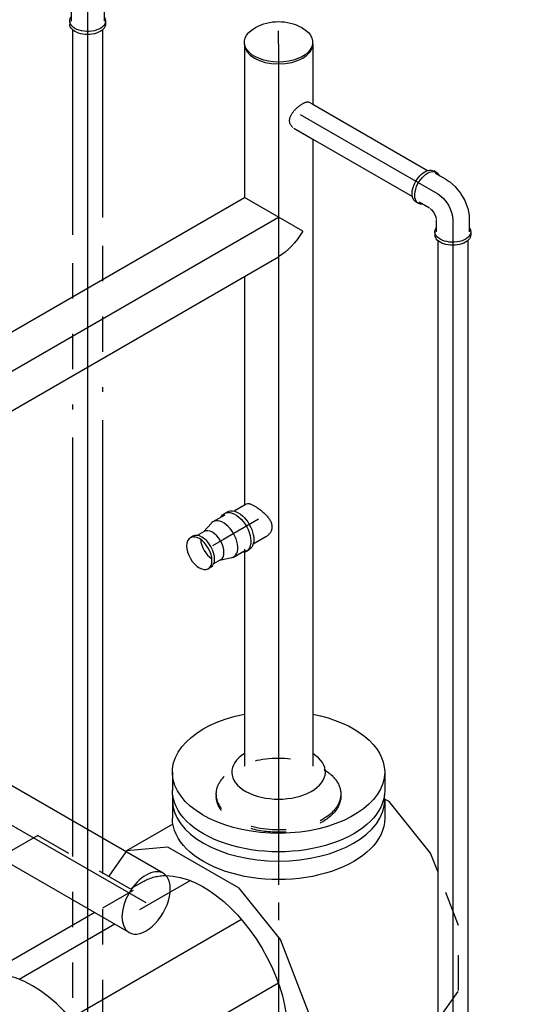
# Model space of a CAD drawing. Extents: x -156717 to 425753, y -51191 to 363295.
# Tile 102 of 256: x 56962 to 57314, y 134465 to 135161. Entities that reach past the tile are written whole.
import ezdxf
from ezdxf.enums import TextEntityAlignment as Align
from ezdxf.lldxf.tags import DXFTag

# ---------------------------------------------------------------- set-up
doc = ezdxf.new("R2010")
doc.units = 0
doc.header["$LTSCALE"] = 50
doc.linetypes.add('CENTER', pattern=[2, 1.25, -0.25, 0.25, -0.25])
doc.linetypes.add('STREEPJES', pattern=[0.1, 0.05, -0.05])
doc.layers.get('0').update_dxf_attribs({"linetype": 'CONTINUOUS'})
for name, color, linetype in [('WL561---_AANVOER_D', 20, 'CONTINUOUS'), ('WL561---_AANVOER_HARTLIJ', 8, 'CONTINUOUS'), ('WL561---_RETOUR_D', 21, 'CONTINUOUS'), ('WL561---_RETOUR_HARTLIJN', 8, 'CONTINUOUS')]:
    doc.layers.add(name, color=color, linetype=linetype)
doc.styles.add('BURO-025', font='ARIAL.TTF', dxfattribs={"height": 125})
tags = doc.linetypes.add('CENTER2', pattern=[28.575, 19.05, -3.175, 3.175, -3.175]).pattern_tags.tags
tags[10:11] = [DXFTag(74, 4), DXFTag(75, 0), DXFTag(340, '0'), DXFTag(46, 1.0), DXFTag(50, 0.0), DXFTag(44, 0.0), DXFTag(45, 0.0)]
tags[8:9] = [DXFTag(74, 4), DXFTag(75, 0), DXFTag(340, '0'), DXFTag(46, 1.0), DXFTag(50, 0.0), DXFTag(44, 0.0), DXFTag(45, 0.0)]
tags[6:7] = [DXFTag(74, 4), DXFTag(75, 0), DXFTag(340, '0'), DXFTag(46, 1.0), DXFTag(50, 0.0), DXFTag(44, 0.0), DXFTag(45, 0.0)]
tags[4:5] = [DXFTag(74, 4), DXFTag(75, 0), DXFTag(340, '0'), DXFTag(46, 1.0), DXFTag(50, 0.0), DXFTag(44, 0.0), DXFTag(45, 0.0)]

# ---------------------------------------------------------------- blocks, each defined once
blk = doc.blocks.new('*U1008')
at = {"color": 8, "linetype": 'STREEPJES', "ltscale": 10}
for p, q in [((22.25, 38.05, -2627.05), (65.62, 38.05, -2627.05)), ((98.29, 38.05, -2627.05), (170.52, 38.05, -2627.05)), ((251.12, 38.05, -2627.05), (280.5, 38.05, -2627.05)), ((54.35, -38.05, -2627.05), (126.58, -38.05, -2627.05)), ((207.18, -38.05, -2627.05), (279.44, -38.05, -2627.05))]:
    blk.add_line(p, q, dxfattribs=at)
at = {"color": 0, "ltscale": 10}
for p, q in [((65.62, 38.05, -2627.05), (78.29, 38.05, -2627.05)), ((190.52, 38.05, -2627.05), (251.12, 38.05, -2627.05)), ((280.5, 38.05, -2627.05), (380.25, 38.05, -2627.05)), ((21.68, -38.05, -2627.05), (34.35, -38.05, -2627.05)), ((146.58, -38.05, -2627.05), (207.18, -38.05, -2627.05)), ((279.44, -38.05, -2627.05), (380.25, -38.05, -2627.05))]:
    blk.add_line(p, q, dxfattribs=at)
at = {"color": 0, "ltscale": 10, "extrusion": (-4.90704e-17, 2.83308e-17, -1)}
blk.add_ellipse((380.25, 0, -2627.05), major_axis=(0, 38.05), ratio=0.57735, start_param=0, end_param=3.141593, dxfattribs=at)
at = {"color": 0, "ltscale": 10}
for points in [[(41.44, -3.42, -2627.05), (38.51, -7.26, -2627.05), (35.17, -10.99, -2627.05), (31.48, -14.55, -2627.05), (27.51, -17.85, -2627.05), (23.36, -20.72, -2627.05), (19.35, -22.7, -2627.05)], [(21.5, -37.85, -2627.05), (21.08, -37.28, -2627.05), (20.42, -36.33, -2627.05), (19.51, -35.05, -2627.05), (18.33, -33.5, -2627.05), (16.82, -31.83, -2627.05), (14.73, -30.51, -2627.05)]]:
    blk.add_spline(points, degree=3, dxfattribs=at)
at = {"layer": 'WL561---_AANVOER_HARTLIJ', "linetype": 'CENTER2'}
blk.add_line((0, 0, -2627.05), (380.25, 0, -2627.05), dxfattribs=at)
at = {"layer": 'WL561---_AANVOER_D', "color": 2, "style": 'BURO-025'}
blk.add_attdef('POSNR', text='', height=125, dxfattribs=at).set_placement((0, 0), align=Align.MIDDLE)
blk = doc.blocks.new('*U1011')
at = {"color": 0, "ltscale": 10}
for p, q in [((0, 24.15, -3192.64), (42.47, 24.15, -3192.64)), ((67.07, 24.15, -3192.64), (510.46, 24.15, -3192.64)), ((0, -24.15, -3192.64), (108.41, -24.15, -3192.64)), ((164.18, -24.15, -3192.64), (325.9, -24.15, -3192.64)), ((359.04, -24.15, -3192.64), (510.46, -24.15, -3192.64))]:
    blk.add_line(p, q, dxfattribs=at)
at = {"color": 8, "linetype": 'STREEPJES', "ltscale": 10}
blk.add_line((356.96, -24.15, -3192.64), (359.04, -24.15, -3192.64), dxfattribs=at)
at = {"color": 0, "ltscale": 10}
blk.add_ellipse((0, 0, -3192.64), major_axis=(0, 24.15), ratio=0.57735, start_param=3.141593, end_param=6.283185, dxfattribs=at)
at = {"layer": 'WL561---_RETOUR_HARTLIJN', "linetype": 'CENTER2'}
blk.add_line((0, 0, -3192.64), (523.53, 0, -3192.64), dxfattribs=at)
at = {"layer": 'WL561---_RETOUR_D', "color": 2, "style": 'BURO-025'}
blk.add_attdef('POSNR', text='', height=125, dxfattribs=at).set_placement((0, 0), align=Align.MIDDLE)
blk = doc.blocks.new('*U1012')
at = {"color": 0, "ltscale": 10}
for p, q in [((0, 24.15, -3436.05), (452.64, 24.15, -3436.05)), ((476.45, -17.08, -3436.05), (452.64, 24.15, -3436.05)), ((0, -24.15, -3436.05), (424.76, -24.15, -3436.05)), ((424.76, -24.15, -3436.05), (452.64, -24.15, -3436.05))]:
    blk.add_line(p, q, dxfattribs=at)
for start_param, end_param in [(0, 1.15994), (3.141593, 6.283185), (1.981652, 3.141593)]:
    blk.add_ellipse((0, 0, -3436.05), major_axis=(0, 24.15), ratio=0.57735, start_param=start_param, end_param=end_param, dxfattribs=at)
at = {"color": 8, "linetype": 'STREEPJES', "ltscale": 10}
blk.add_ellipse((0, 0, -3436.05), major_axis=(0, 24.15), ratio=0.57735, start_param=1.15994, end_param=1.981652, dxfattribs=at)
at = {"color": 0, "ltscale": 10, "extrusion": (-4.90704e-17, 2.83308e-17, -1)}
blk.add_ellipse((466.59, 0, -3436.05), major_axis=(-29.58, -17.08), ratio=0.57735, start_param=4.712389, end_param=5.497787, dxfattribs=at)
at = {"layer": 'WL561---_RETOUR_HARTLIJN', "linetype": 'CENTER2'}
blk.add_line((0, 0, -3436.05), (466.59, 0, -3436.05), dxfattribs=at)
at = {"layer": 'WL561---_RETOUR_D', "color": 2, "style": 'BURO-025'}
blk.add_attdef('POSNR', text='', height=125, dxfattribs=at).set_placement((0, 0), align=Align.MIDDLE)
blk = doc.blocks.new('*U1047')
at = {"color": 8, "linetype": 'STREEPJES', "ltscale": 10}
for p, q in [((-10.72, 127.28, -2744.51), (-48.83, 112.49, -2744.51)), ((35.22, 127.28, -2744.51), (-10.72, 127.28, -2744.51)), ((56.26, 112.49, -2744.51), (35.22, 127.28, -2744.51)), ((-34.23, -76.62, -2744.51), (-11.65, -115.74, -2744.51)), ((-42.13, -95.03, -2744.51), (-36.62, -104.58, -2744.51)), ((-74.46, -170.13, -2744.51), (-36.3, -104.03, -2744.51)), ((-35.55, -102.72, -2744.51), (-19.84, -129.93, -2744.51)), ((-62.86, -107.85, -2744.51), (-45.54, -120.03, -2744.51)), ((-74.46, -170.13, -2744.51), (-58.76, -197.33, -2744.51))]:
    blk.add_line(p, q, dxfattribs=at)
at = {"color": 2, "ltscale": 10}
for p, q in [((-48.83, 112.49, -2744.51), (-62, 107.39, -2744.51)), ((63.52, 107.39, -2744.51), (56.26, 112.49, -2744.51)), ((-62, 107.39, -2744.51), (-98.31, 78.19, -2744.51)), ((63.52, 107.39, -2744.51), (124.76, 1.32, -2744.51)), ((-98.31, 78.19, -2744.51), (-100.16, 74.99, -2744.51)), ((-99.61, 75, -2744.51), (-86.55, 75, -2744.51)), ((99.61, 75, -2744.51), (86.55, 75, -2744.51)), ((50.51, 21.21, -2744.51), (-0.76, 1.32, -2744.51)), ((96.46, 21.21, -2744.51), (50.51, 21.21, -2744.51)), ((124.76, 1.32, -2744.51), (96.46, 21.21, -2744.51)), ((-0.76, 1.32, -2744.51), (-37.08, -27.87, -2744.51)), ((75.22, 5.63, -2744.51), (145.03, -115.28, -2744.51)), ((127.37, -27.87, -2744.51), (124.76, 1.32, -2744.51)), ((30.04, -0.11, -2744.51), (99.85, -121.03, -2744.51)), ((103.36, -11.03, -2744.51), (173.18, -131.95, -2744.51)), ((-14.92, -26.07, -2744.51), (54.89, -146.98, -2744.51)), ((-37.08, -27.87, -2744.51), (-66.13, -78.19, -2744.51)), ((120.23, -40.24, -2744.51), (127.37, -27.87, -2744.51)), ((-42.49, -62.32, -2744.51), (-34.23, -76.62, -2744.51)), ((-99.61, -75, -2744.51), (-86.55, -75, -2744.51)), ((-82.42, -74.66, -2744.51), (-63.52, -107.39, -2744.51)), ((-66.13, -78.19, -2744.51), (-63.52, -107.39, -2744.51)), ((-63.52, -107.39, -2744.51), (-62.86, -107.85, -2744.51)), ((-11.65, -115.74, -2744.51), (27.32, -183.24, -2744.51)), ((-19.84, -129.93, -2744.51), (14.18, -188.85, -2744.51)), ((96.29, -127.65, -2744.51), (42.84, -220.24, -2744.51)), ((162.16, -173.95, -2744.51), (96.29, -127.65, -2744.51)), ((42.84, -220.24, -2744.51), (162.16, -173.95, -2744.51)), ((-24.74, -256.26, -2744.51), (13.11, -190.7, -2744.51)), ((-58.76, -197.33, -2744.51), (-24.74, -256.26, -2744.51)), ((17.64, -198.55, -2744.51), (27.68, -215.95, -2744.51)), ((109.19, -223.69, -2744.51), (90.39, -256.26, -2744.51)), ((90.39, -256.26, -2744.51), (-24.74, -256.26, -2744.51))]:
    blk.add_line(p, q, dxfattribs=at)
for centre, major_axis, start_param, end_param in [((-99.61, 0, -2744.51), (0, 75), 0, 0.075496), ((-99.61, 0, -2744.51), (0, 75), 3.141593, 6.283185), ((86.55, 0, -2744.51), (0, 75), 0, 0.095564), ((86.55, 0, -2744.51), (0, 75), 4.35999, 6.283185), ((86.55, 0, -2744.51), (0, 75), 4.098415, 4.305184), ((-99.61, 0, -2744.51), (0, 75), 3.066096, 3.141593), ((100.43, -173.95, -2744.51), (-72.75, -42), 3.141593, 6.283185), ((100.43, -173.95, -2744.51), (-72.75, -42), 0, 3.141593)]:
    blk.add_ellipse(centre, major_axis=major_axis, ratio=0.57735, start_param=start_param, end_param=end_param, dxfattribs=at)
at = {"color": 2, "ltscale": 10, "extrusion": (5.55112e-17, 9.24446e-33, -1)}
for centre, end_param in [((-86.55, 0, -2744.51), 3.141593), ((99.61, 0, -2744.51), 2.398955)]:
    blk.add_ellipse(centre, major_axis=(0, 75), ratio=0.57735, start_param=0, end_param=end_param, dxfattribs=at)
at = {"color": 2, "ltscale": 10, "extrusion": (5.55112e-17, 1.2326e-32, -1)}
blk.add_ellipse((30.62, -53.03, -2744.51), major_axis=(-72.75, -42), ratio=0.57735, start_param=0.322922, end_param=3.141593, dxfattribs=at)
at = {"color": 8, "linetype": 'STREEPJES', "ltscale": 10, "extrusion": (5.55112e-17, 1.2326e-32, -1)}
blk.add_ellipse((30.62, -53.03, -2744.51), major_axis=(-72.75, -42), ratio=0.57735, start_param=0, end_param=0.322922, dxfattribs=at)
at = {"color": 2, "ltscale": 10, "extrusion": (5.55112e-17, -6.16298e-33, -1)}
blk.add_ellipse((90.39, -156.55, -2744.51), major_axis=(72.75, 42), ratio=0.57735, start_param=3.141593, end_param=3.352163, dxfattribs=at)
at = {"layer": 'WL561---_RETOUR_HARTLIJN', "linetype": 'CENTER'}
blk.add_line((-102.06, 0, -2744.51), (102.06, 0, -2744.51), dxfattribs=at)
at = {"layer": 'WL561---_RETOUR_D', "color": 2, "style": 'BURO-025'}
blk.add_attdef('POSNR', text='', height=125, dxfattribs=at).set_placement((0, 0), align=Align.MIDDLE)
at = {"layer": 'WL561---_RETOUR_D', "color": 2, "style": 'BURO-025', "flags": 1}
for tag in ['TYPE', 'FABR']:
    blk.add_attdef(tag, text='', height=125, dxfattribs=at).set_placement((0, 0), align=Align.MIDDLE)
blk = doc.blocks.new('*U1048')
at = {"color": 8, "linetype": 'STREEPJES', "ltscale": 10}
for p, q in [((0, 44, -2817.83), (1.63, 44, -2817.83)), ((0, -44, -2817.83), (1.63, -44, -2817.83))]:
    blk.add_line(p, q, dxfattribs=at)
at = {"color": 8, "linetype": 'STREEPJES', "ltscale": 10, "extrusion": (5.55112e-17, 9.24446e-33, -1)}
for centre, end_param in [((0, 0, -2817.83), 6.280044), ((1.63, 0, -2817.83), 3.141593)]:
    blk.add_ellipse(centre, major_axis=(0, 44), ratio=0.57735, start_param=0, end_param=end_param, dxfattribs=at)
at = {"layer": 'WL561---_RETOUR_HARTLIJN', "linetype": 'CENTER2'}
blk.add_line((0, 0, -2817.83), (1.63, 0, -2817.83), dxfattribs=at)
blk = doc.blocks.new('*U1064')
at = {"color": 0, "ltscale": 10}
for p, q in [((-20.74, 12.65, -3053.59), (-22.86, 12.65, -3053.59)), ((-12.25, 11.65, -3053.59), (-20.74, 11.65, -3053.59)), ((-12.25, 11.65, -3053.59), (-9.75, 11.65, -3053.59)), ((-9.75, 11.65, -3053.59), (-9.17, 11.59, -3053.59)), ((-9.17, 11.59, -3053.59), (-3.9, 10.51, -3053.59)), ((-3.71, 10.46, -3053.59), (-3.9, 10.51, -3053.59)), ((-3.71, 10.46, -3053.59), (1.54, 8.42, -3053.59)), ((1.55, 8.41, -3053.59), (6.51, 5.55, -3053.59)), ((6.53, 5.54, -3053.59), (10.91, 2.01, -3053.59)), ((11.05, 1.88, -3053.59), (10.91, 2.01, -3053.59)), ((11.05, 1.88, -3053.59), (14.62, -2.14, -3053.59)), ((14.62, -2.14, -3053.59), (14.96, -2.62, -3053.59)), ((14.96, -2.62, -3053.59), (16.21, -4.78, -3053.59)), ((16.21, -4.78, -3053.59), (20.46, -12.14, -3053.59)), ((-20.74, -12.65, -3053.59), (-22.86, -12.65, -3053.59)), ((-12.25, -11.65, -3053.59), (-20.74, -11.65, -3053.59)), ((-11.81, -11.65, -3053.59), (-10.4, -11.94, -3053.59)), ((-10.4, -11.94, -3053.59), (-8.55, -12.66, -3053.59)), ((-8.55, -12.66, -3053.59), (-6.68, -13.74, -3053.59)), ((-6.68, -13.74, -3053.59), (-5.14, -14.98, -3053.59)), ((21.32, -11.64, -3053.59), (22.39, -13.47, -3053.59)), ((-5.14, -14.98, -3053.59), (-4.18, -16.06, -3053.59)), ((-3.97, -16.43, -3053.59), (0.28, -23.79, -3053.59)), ((-0.59, -24.29, -3053.59), (0.48, -26.12, -3053.59))]:
    blk.add_line(p, q, dxfattribs=at)
at = {"color": 0, "ltscale": 10, "extrusion": (2.03185e-17, 7.58296e-17, -1)}
for centre, major_axis, start_param, end_param in [((-22.86, 0, -3053.59), (0, -12.65), 0, 3.141593), ((-20.74, 0, -3053.59), (0, -12.65), 0, 3.541881), ((-20.74, 0, -3053.59), (0, -12.65), 5.882897, 6.280044), ((10.37, -17.96, -3053.59), (10.96, 6.33), 0, 3.541881), ((11.43, -19.8, -3053.59), (10.96, 6.33), 0, 3.141593), ((10.37, -17.96, -3053.59), (10.96, 6.33), 5.882897, 6.280044)]:
    blk.add_ellipse(centre, major_axis=major_axis, ratio=0.57735, start_param=start_param, end_param=end_param, dxfattribs=at)
at = {"layer": 'WL561---_AANVOER_HARTLIJ', "linetype": 'CENTER2', "extrusion": (2.03185e-17, 7.58296e-17, -1)}
blk.add_ellipse((-6.12, -10.61, -3053.59), major_axis=(-12.99, 7.5), ratio=0.57735, start_param=0.785398, end_param=2.356194, dxfattribs=at)
at = {"layer": 'WL561---_AANVOER_D', "color": 2, "style": 'BURO-025'}
blk.add_attdef('POSNR', text='', height=125, dxfattribs=at).set_placement((0, 0), align=Align.MIDDLE)
blk = doc.blocks.new('*U1065')
at = {"color": 0, "ltscale": 10}
for p, q in [((-20.74, 12.65, -3264.32), (-22.86, 12.65, -3264.32)), ((-12.25, 11.65, -3264.32), (-20.74, 11.65, -3264.32)), ((-12.25, 11.65, -3264.32), (-9.75, 11.65, -3264.32)), ((-9.75, 11.65, -3264.32), (-9.17, 11.59, -3264.32)), ((-9.17, 11.59, -3264.32), (-3.9, 10.51, -3264.32)), ((-3.71, 10.46, -3264.32), (-3.9, 10.51, -3264.32)), ((-3.71, 10.46, -3264.32), (1.54, 8.42, -3264.32)), ((1.55, 8.41, -3264.32), (6.51, 5.55, -3264.32)), ((6.53, 5.54, -3264.32), (10.91, 2.01, -3264.32)), ((11.05, 1.88, -3264.32), (10.91, 2.01, -3264.32)), ((11.05, 1.88, -3264.32), (14.62, -2.14, -3264.32)), ((14.62, -2.14, -3264.32), (14.96, -2.62, -3264.32)), ((14.96, -2.62, -3264.32), (16.21, -4.78, -3264.32)), ((16.21, -4.78, -3264.32), (20.46, -12.14, -3264.32)), ((-20.74, -12.65, -3264.32), (-22.86, -12.65, -3264.32)), ((-12.25, -11.65, -3264.32), (-20.74, -11.65, -3264.32)), ((-11.81, -11.65, -3264.32), (-10.4, -11.94, -3264.32)), ((-10.4, -11.94, -3264.32), (-8.55, -12.66, -3264.32)), ((-8.55, -12.66, -3264.32), (-6.68, -13.74, -3264.32)), ((-6.68, -13.74, -3264.32), (-5.14, -14.98, -3264.32)), ((21.32, -11.64, -3264.32), (22.39, -13.47, -3264.32)), ((-5.14, -14.98, -3264.32), (-4.18, -16.06, -3264.32)), ((-3.97, -16.43, -3264.32), (0.28, -23.79, -3264.32)), ((-0.59, -24.29, -3264.32), (0.48, -26.12, -3264.32))]:
    blk.add_line(p, q, dxfattribs=at)
at = {"color": 0, "ltscale": 10, "extrusion": (2.03185e-17, 7.58296e-17, -1)}
for centre, major_axis, start_param, end_param in [((-22.86, 0, -3264.32), (0, -12.65), 0, 3.141593), ((-20.74, 0, -3264.32), (0, -12.65), 0, 3.541881), ((-20.74, 0, -3264.32), (0, -12.65), 5.882897, 6.280044), ((10.37, -17.96, -3264.32), (10.96, 6.33), 0, 3.541881), ((11.43, -19.8, -3264.32), (10.96, 6.33), 0, 3.141593), ((10.37, -17.96, -3264.32), (10.96, 6.33), 5.882897, 6.280044)]:
    blk.add_ellipse(centre, major_axis=major_axis, ratio=0.57735, start_param=start_param, end_param=end_param, dxfattribs=at)
at = {"layer": 'WL561---_AANVOER_HARTLIJ', "linetype": 'CENTER2', "extrusion": (2.03185e-17, 7.58296e-17, -1)}
blk.add_ellipse((-6.12, -10.61, -3264.32), major_axis=(-12.99, 7.5), ratio=0.57735, start_param=0.785398, end_param=2.356194, dxfattribs=at)
at = {"layer": 'WL561---_AANVOER_D', "color": 2, "style": 'BURO-025'}
blk.add_attdef('POSNR', text='', height=125, dxfattribs=at).set_placement((0, 0), align=Align.MIDDLE)
blk = doc.blocks.new('*U1067')
at = {"color": 0, "ltscale": 10}
for p, q in [((1.04, 10.65, -3176.29), (4.04, 10.65, -3176.29)), ((4.04, 10.65, -3176.29), (97.69, 10.65, -3176.29)), ((1.04, -10.65, -3176.29), (16.34, -10.65, -3176.29)), ((16.34, -10.65, -3176.29), (97.69, -10.65, -3176.29))]:
    blk.add_line(p, q, dxfattribs=at)
blk.add_spline([(0.21, -10.6, -3176.29), (-0.6, -10.43, -3176.29), (-1.39, -10.16, -3176.29), (-2.13, -9.79, -3176.29), (-2.82, -9.31, -3176.29), (-3.45, -8.74, -3176.29), (-3.99, -8.08, -3176.29), (-4.46, -7.34, -3176.29), (-4.83, -6.52, -3176.29), (-5.11, -5.63, -3176.29), (-5.3, -4.69, -3176.29), (-5.4, -3.7, -3176.29), (-5.41, -2.67, -3176.29), (-5.34, -1.61, -3176.29), (-5.21, -0.54, -3176.29), (-5, 0.54, -3176.29), (-4.74, 1.61, -3176.29), (-4.43, 2.67, -3176.29), (-4.08, 3.7, -3176.29), (-3.7, 4.69, -3176.29), (-3.3, 5.63, -3176.29), (-2.87, 6.52, -3176.29), (-2.44, 7.34, -3176.29), (-2, 8.08, -3176.29), (-1.55, 8.74, -3176.29), (-1.11, 9.31, -3176.29), (-0.67, 9.79, -3176.29), (-0.24, 10.16, -3176.29), (0.19, 10.43, -3176.29), (0.62, 10.6, -3176.29), (1.04, 10.65, -3176.29)], degree=3, dxfattribs=at)
at = {"layer": 'WL561---_AANVOER_HARTLIJ', "linetype": 'CENTER2'}
blk.add_line((0, 0, -3176.29), (112.25, 0, -3176.29), dxfattribs=at)
at = {"layer": 'WL561---_AANVOER_D', "color": 2, "style": 'BURO-025'}
blk.add_attdef('POSNR', text='', height=125, dxfattribs=at).set_placement((0, 0), align=Align.MIDDLE)
blk = doc.blocks.new('*U1111')
at = {"color": 0, "ltscale": 10}
for p, q in [((1.75, 13.45, -2972.65), (12.04, 13.45, -2972.65)), ((1.75, -13.45, -2972.65), (3.74, -13.45, -2972.65)), ((3.74, -13.45, -2972.65), (12.04, -13.45, -2972.65))]:
    blk.add_line(p, q, dxfattribs=at)
blk.add_spline([(1.29, -13.38, -2972.65), (0.83, -13.17, -2972.65), (0.35, -12.83, -2972.65), (-0.15, -12.36, -2972.65), (-0.66, -11.76, -2972.65), (-1.19, -11.04, -2972.65), (-1.73, -10.21, -2972.65), (-2.29, -9.27, -2972.65), (-2.85, -8.23, -2972.65), (-3.41, -7.11, -2972.65), (-3.95, -5.92, -2972.65), (-4.48, -4.67, -2972.65), (-4.98, -3.37, -2972.65), (-5.44, -2.04, -2972.65), (-5.84, -0.68, -2972.65), (-6.18, 0.68, -2972.65), (-6.43, 2.04, -2972.65), (-6.6, 3.37, -2972.65), (-6.65, 4.67, -2972.65), (-6.59, 5.92, -2972.65), (-6.4, 7.11, -2972.65), (-6.08, 8.23, -2972.65), (-5.63, 9.27, -2972.65), (-5.04, 10.21, -2972.65), (-4.32, 11.04, -2972.65), (-3.49, 11.76, -2972.65), (-2.56, 12.36, -2972.65), (-1.55, 12.83, -2972.65), (-0.48, 13.17, -2972.65), (0.62, 13.38, -2972.65), (1.75, 13.45, -2972.65)], degree=3, dxfattribs=at)
at = {"layer": 'WL561---_RETOUR_HARTLIJN', "linetype": 'CENTER2'}
blk.add_line((0, 0, -2972.65), (28.67, 0, -2972.65), dxfattribs=at)
at = {"layer": 'WL561---_RETOUR_D', "color": 2, "style": 'BURO-025'}
blk.add_attdef('POSNR', text='', height=125, dxfattribs=at).set_placement((0, 0), align=Align.MIDDLE)
blk = doc.blocks.new('*U1112')
at = {"color": 0, "ltscale": 10}
for p, q in [((-9.8, 15.45, -2992.93), (-12.25, 15.45, -2992.93)), ((0, 14.45, -2992.93), (-9.8, 14.45, -2992.93)), ((1.5, 14.21, -2992.93), (9.59, 11.65, -2992.93)), ((8.98, 11.65, -2992.93), (14.63, 11.65, -2992.93)), ((16.75, 11.65, -2992.93), (17.47, 11.65, -2992.93)), ((17.47, 12.65, -2992.93), (19.6, 12.65, -2992.93)), ((1.5, -14.21, -2992.93), (9.59, -11.65, -2992.93)), ((8.98, -11.65, -2992.93), (14.63, -11.65, -2992.93)), ((16.75, -11.65, -2992.93), (17.47, -11.65, -2992.93)), ((17.47, -12.65, -2992.93), (19.6, -12.65, -2992.93)), ((-9.8, -15.45, -2992.93), (-12.25, -15.45, -2992.93)), ((0, -14.45, -2992.93), (-9.8, -14.45, -2992.93))]:
    blk.add_line(p, q, dxfattribs=at)
at = {"color": 0, "ltscale": 10, "extrusion": (0, 0, -1)}
for centre, start_param, end_param in [((-12.25, 0, -2992.93), 0, 3.141593), ((-9.8, 0, -2992.93), 0, 3.503353), ((-9.8, 0, -2992.93), 5.921424, 6.280044)]:
    blk.add_ellipse(centre, major_axis=(0, -15.45), ratio=0.57735, start_param=start_param, end_param=end_param, dxfattribs=at)
at = {"color": 0, "ltscale": 10}
for centre, major_axis, start_param, end_param in [((0, 0, -2992.93), (0, -14.45), 2.960616, 6.464162), ((8.98, 0, -2992.93), (0, -11.65), 3.141593, 6.283185), ((17.47, 0, -2992.93), (0, -12.65), 3.141593, 6.283185), ((19.6, 0, -2992.93), (0, -12.65), 3.141593, 9.421636), ((8.98, 0, -2992.93), (0, -11.65), 0.821721, 2.319872)]:
    blk.add_ellipse(centre, major_axis=major_axis, ratio=0.57735, start_param=start_param, end_param=end_param, dxfattribs=at)
at = {"layer": 'WL561---_RETOUR_HARTLIJN', "linetype": 'CENTER2'}
blk.add_line((0, 0, -2992.93), (8.98, 0, -2992.93), dxfattribs=at)
at = {"layer": 'WL561---_RETOUR_D', "color": 2, "style": 'BURO-025'}
blk.add_attdef('POSNR', text='', height=125, dxfattribs=at).set_placement((0, 0), align=Align.MIDDLE)
blk = doc.blocks.new('*U1113')
at = {"color": 0, "ltscale": 10}
for p, q in [((0, 24.15, -3192.64), (1.38, 24.15, -3192.64)), ((0, -24.15, -3192.64), (1.38, -24.15, -3192.64))]:
    blk.add_line(p, q, dxfattribs=at)
blk.add_arc((-18.88, 0, -3192.64), 34.63, 331.37019, 28.62981, dxfattribs=at)
blk.add_ellipse((0, 0, -3192.64), major_axis=(0, -24.15), ratio=0.57735, start_param=3.141593, end_param=6.283185, dxfattribs=at)
at = {"color": 0, "ltscale": 10, "extrusion": (5.55112e-17, 5.55112e-17, -1)}
blk.add_ellipse((1.38, 0, -3192.64), major_axis=(0, -24.15), ratio=0.57735, start_param=5.469789, end_param=10.238175, dxfattribs=at)
at = {"layer": 'WL561---_RETOUR_HARTLIJN', "linetype": 'CENTER'}
blk.add_line((0, 0, -3192.64), (9.39, 0, -3192.64), dxfattribs=at)
at = {"layer": 'WL561---_RETOUR_D', "color": 2, "style": 'BURO-025'}
blk.add_attdef('POSNR', text='', height=125, dxfattribs=at).set_placement((0, 0), align=Align.MIDDLE)
blk = doc.blocks.new('*U1114')
at = {"color": 2, "ltscale": 10}
for p, q in [((-15.51, 75, -2817.83), (-2.45, 75, -2817.83)), ((-15.51, -75, -2817.83), (-2.45, -75, -2817.83))]:
    blk.add_line(p, q, dxfattribs=at)
at = {"color": 2, "ltscale": 10, "extrusion": (5.55112e-17, 9.24446e-33, -1)}
for centre, start_param, end_param in [((-15.51, 0, -2817.83), 0, 4.384548), ((-15.51, 0, -2817.83), 5.04023, 6.280044), ((-2.45, 0, -2817.83), 0, 3.141593)]:
    blk.add_ellipse(centre, major_axis=(0, 75), ratio=0.57735, start_param=start_param, end_param=end_param, dxfattribs=at)
at = {"color": 2, "ltscale": 10}
blk.add_ellipse((-15.51, 0, -2817.83), major_axis=(0, 33.08), ratio=0.57735, start_param=2.389108, end_param=7.03567, dxfattribs=at)
at = {"layer": 'WL561---_RETOUR_HARTLIJN', "linetype": 'CENTER'}
blk.add_line((-6.53, 0, -2817.83), (0, 0, -2817.83), dxfattribs=at)
at = {"layer": 'WL561---_RETOUR_D', "color": 2, "style": 'BURO-025'}
blk.add_attdef('POSNR', text='', height=125, dxfattribs=at).set_placement((0, 0), align=Align.MIDDLE)
at = {"layer": 'WL561---_RETOUR_D', "color": 2, "style": 'BURO-025', "flags": 1}
blk.add_attdef('FABR', text='', height=125, dxfattribs=at).set_placement((0, 0), align=Align.MIDDLE)
blk = doc.blocks.new('*U1116')
at = {"color": 0, "ltscale": 10}
for p, q in [((14.56, 10.65, -3044.92), (147.26, 10.65, -3044.92)), ((290.66, 10.65, -3044.92), (586.24, 10.65, -3044.92)), ((14.56, -10.65, -3044.92), (159.55, -10.65, -3044.92)), ((302.96, -10.65, -3044.92), (573.94, -10.65, -3044.92))]:
    blk.add_line(p, q, dxfattribs=at)
at = {"color": 8, "linetype": 'STREEPJES', "ltscale": 10}
for p, q in [((167.26, 10.65, -3044.92), (270.66, 10.65, -3044.92)), ((586.24, 10.65, -3044.92), (827.36, 10.65, -3044.92)), ((179.55, -10.65, -3044.92), (282.96, -10.65, -3044.92)), ((573.94, -10.65, -3044.92), (835.67, -10.65, -3044.92))]:
    blk.add_line(p, q, dxfattribs=at)
at = {"layer": 'WL561---_AANVOER_HARTLIJ', "linetype": 'CENTER2'}
blk.add_line((0, 0, -3044.92), (914.74, 0, -3044.92), dxfattribs=at)
at = {"layer": 'WL561---_AANVOER_D', "color": 2, "style": 'BURO-025'}
blk.add_attdef('POSNR', text='', height=125, dxfattribs=at).set_placement((0, 0), align=Align.MIDDLE)
blk = doc.blocks.new('*U1118')
at = {"color": 0, "ltscale": 10}
for p, q in [((14.56, 10.65, -3255.66), (907.57, 10.65, -3255.66)), ((14.56, -10.65, -3255.66), (907.57, -10.65, -3255.66))]:
    blk.add_line(p, q, dxfattribs=at)
at = {"layer": 'WL561---_AANVOER_HARTLIJ', "linetype": 'CENTER2'}
blk.add_line((0, 0, -3255.66), (914.25, 0, -3255.66), dxfattribs=at)
at = {"layer": 'WL561---_AANVOER_D', "color": 2, "style": 'BURO-025'}
blk.add_attdef('POSNR', text='', height=125, dxfattribs=at).set_placement((0, 0), align=Align.MIDDLE)
blk = doc.blocks.new('*U1151')
at = {"color": 0, "ltscale": 10}
for p, q in [((0, 24.15, -3791.54), (384.09, 24.15, -3791.54)), ((0, -24.15, -3791.54), (384.09, -24.15, -3791.54))]:
    blk.add_line(p, q, dxfattribs=at)
for start_param, end_param in [(0, 3.141593), (3.141593, 6.283185)]:
    blk.add_ellipse((0, 0, -3791.54), major_axis=(0, 24.15), ratio=0.57735, start_param=start_param, end_param=end_param, dxfattribs=at)
at = {"color": 0, "ltscale": 10, "extrusion": (6.19519e-17, 3.71854e-18, -1)}
blk.add_ellipse((384.09, 0, -3791.54), major_axis=(0, 24.15), ratio=0.57735, start_param=0, end_param=3.141593, dxfattribs=at)
at = {"layer": 'WL561---_RETOUR_HARTLIJN', "linetype": 'CENTER2'}
blk.add_line((0, 0, -3791.54), (384.09, 0, -3791.54), dxfattribs=at)
at = {"layer": 'WL561---_RETOUR_D', "color": 2, "style": 'BURO-025'}
blk.add_attdef('POSNR', text='', height=125, dxfattribs=at).set_placement((0, 0), align=Align.MIDDLE)
blk = doc.blocks.new('*U1153')
at = {"color": 0, "ltscale": 10}
for p, q in [((0, 38.05, -2618.84), (19.99, 38.05, -2618.84)), ((0, -38.05, -2618.84), (379.91, -38.05, -2618.84)), ((382.75, -37.73, -2618.84), (379.91, -38.05, -2618.84))]:
    blk.add_line(p, q, dxfattribs=at)
at = {"color": 8, "linetype": 'STREEPJES', "ltscale": 10}
blk.add_line((19.99, 38.05, -2618.84), (379.91, 38.05, -2618.84), dxfattribs=at)
at = {"color": 0, "ltscale": 10}
blk.add_ellipse((0, 0, -2618.84), major_axis=(0, 38.05), ratio=0.57735, start_param=3.141593, end_param=6.283185, dxfattribs=at)
at = {"color": 8, "linetype": 'STREEPJES', "ltscale": 10, "extrusion": (-1.38778e-17, -8.01234e-18, -1)}
blk.add_ellipse((379.91, 0, -2618.84), major_axis=(0, 38.05), ratio=0.57735, start_param=0, end_param=3.011948, dxfattribs=at)
at = {"layer": 'WL561---_AANVOER_HARTLIJ', "linetype": 'CENTER2'}
blk.add_line((0, 0, -2618.84), (379.91, 0, -2618.84), dxfattribs=at)
at = {"layer": 'WL561---_AANVOER_D', "color": 2, "style": 'BURO-025'}
blk.add_attdef('POSNR', text='', height=125, dxfattribs=at).set_placement((0, 0), align=Align.MIDDLE)

msp = doc.modelspace()

# ---------------------------------------------------------------- block references
at = {"layer": 'WL561---_AANVOER_D'}
for name, p, rotation in [('*U1153', (57501.7198, 135121.21557, 2618.83887), 149.9999999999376), ('*U1008', (56699.20124, 135115.2546, 2627.05162), 30.00000000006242), ('*U1064', (57009.58654, 135181.22699, 3053.58515), 329.9999999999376), ('*U1116', (57009.58654, 135168.97954, 3044.92489), 270), ('*U1067', (57159.86432, 135094.46408, 3176.28644), 329.9999999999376), ('*U1065', (57267.68052, 135032.21637, 3264.318), 329.9999999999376), ('*U1118', (57267.68052, 135019.96892, 3255.65774), 270)]:
    msp.add_blockref(name, p, dxfattribs=dict(at, rotation=rotation))
at = {"layer": 'WL561---_RETOUR_D'}
for name, p, rotation in [('*U1113', (57144.53787, 135144.13763, 3192.63996), 90), ('*U1011', (57144.53787, 135144.13763, 3192.63996), 270), ('*U1012', (56740.46084, 134788.49164, 3436.05154), 30.00000000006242), ('*U1111', (57130.35478, 134808.46404, 2972.65355), 210.0000000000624), ('*U1112', (57105.52259, 134794.12717, 2992.92895), 210.0000000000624), ('*U1151', (57050.95417, 134537.1226, 3791.54104), 149.9999999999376), ('*U1114', (57144.53787, 134614.07485, 2817.82897), 270), ('*U1048', (57144.53787, 134614.07485, 2817.82897), 270), ('*U1047', (57144.53787, 134510.37978, 2744.50549), 270)]:
    msp.add_blockref(name, p, dxfattribs=dict(at, rotation=rotation))

doc.saveas('drawing.dxf')
